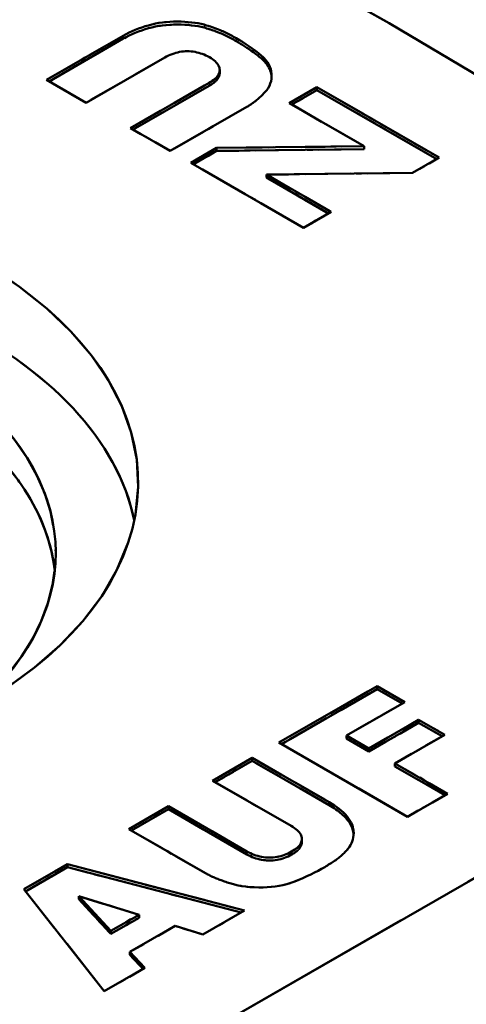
# Model space of a CAD drawing. Header units: millimetres. Extents: x 0 to 420, y 0 to 594.
# Tile 11 of 15: x 325 to 333, y 197 to 215. Entities that reach past the tile are written whole.
import ezdxf

# ---------------------------------------------------------------- set-up
doc = ezdxf.new("R2010")
doc.units = ezdxf.units.MM
doc.header["$LTSCALE"] = 2
doc.linetypes.add('LONG_DASH_DOTTED', pattern=[0.3001, 0.2362, -0.0295, 0.0049, -0.0295])
for name, color, linetype, lineweight in [('Sichtbare Kanten(DIN)', 7, 'Continuous', 50), ('Sichtbare tangentiale Kanten(DIN)', 3, 'Continuous', 25), ('Überlagerung [Formatvorlage Phantomlinien(DIN)]', 179, 'LONG_DASH_DOTTED', 50)]:
    doc.layers.add(name, color=color, linetype=linetype, lineweight=lineweight)

msp = doc.modelspace()

# ---------------------------------------------------------------- linework, layer by layer
at = {"layer": 'Sichtbare Kanten(DIN)'}
for p, q in [((320.283, 220.946), (331.579, 214.665)), ((331.579, 214.665), (344.34, 207.055)), ((325.308, 213.624), (326.712, 214.433)), ((326.712, 214.379), (325.355, 213.597)), ((327.472, 214.035), (326.034, 213.206)), ((328.476, 213.805), (328.476, 213.751)), ((326.034, 213.206), (325.308, 213.624)), ((326.844, 212.74), (328.282, 213.568)), ((328.282, 213.514), (326.891, 212.713)), ((329.75, 213.199), (330.256, 213.49)), ((330.256, 213.435), (329.797, 213.171)), ((330.256, 213.49), (332.495, 212.2)), ((330.256, 213.49), (330.256, 213.435)), ((332.447, 212.173), (330.256, 213.435)), ((331.122, 212.408), (329.75, 213.199)), ((328.974, 213.131), (327.57, 212.322)), ((327.57, 212.322), (326.844, 212.74)), ((327.946, 212.105), (328.418, 212.377)), ((328.418, 212.322), (327.994, 212.078)), ((328.418, 212.377), (331.122, 212.408)), ((328.418, 212.377), (328.418, 212.322)), ((331.122, 212.354), (328.418, 212.322)), ((331.122, 212.408), (331.122, 212.354)), ((332.495, 212.2), (332.007, 211.92)), ((330.011, 210.916), (327.946, 212.105)), ((332.007, 211.92), (329.33, 211.888)), ((329.33, 211.888), (330.514, 211.206)), ((329.33, 211.888), (329.33, 211.834)), ((330.467, 211.179), (329.33, 211.834)), ((330.514, 211.206), (330.011, 210.916)), ((344.316, 205.44), (318.34, 190.482)), ((329.558, 201.483), (331.357, 202.519)), ((331.357, 202.464), (329.606, 201.456)), ((331.357, 202.519), (331.863, 202.227)), ((331.357, 202.519), (331.357, 202.464)), ((331.816, 202.2), (331.357, 202.464)), ((331.863, 202.227), (330.797, 201.613)), ((331.208, 201.377), (332.117, 201.901)), ((332.117, 201.846), (331.208, 201.323)), ((332.117, 201.901), (332.594, 201.627)), ((332.117, 201.901), (332.117, 201.846)), ((332.546, 201.599), (332.117, 201.846)), ((331.915, 200.126), (329.558, 201.483)), ((330.797, 201.613), (331.208, 201.377)), ((330.797, 201.613), (330.797, 201.559)), ((331.208, 201.323), (330.797, 201.559)), ((332.594, 201.627), (331.684, 201.103)), ((331.208, 201.377), (331.208, 201.323)), ((328.347, 200.785), (329.073, 201.203)), ((329.073, 201.149), (328.394, 200.758)), ((329.073, 201.203), (330.477, 200.395)), ((329.073, 201.203), (329.073, 201.149)), ((330.477, 200.34), (329.073, 201.149)), ((331.684, 201.103), (332.648, 200.547)), ((331.684, 201.103), (331.684, 201.048)), ((332.601, 200.52), (331.684, 201.048)), ((329.785, 199.957), (328.347, 200.785)), ((332.648, 200.547), (331.915, 200.126)), ((326.811, 199.901), (327.537, 200.319)), ((327.537, 200.264), (326.859, 199.874)), ((327.537, 200.319), (328.975, 199.491)), ((327.537, 200.319), (327.537, 200.264)), ((328.975, 199.436), (327.537, 200.264)), ((328.215, 199.092), (326.811, 199.901)), ((329.982, 199.721), (329.982, 199.667)), ((324.894, 198.797), (325.691, 199.255)), ((325.691, 199.201), (324.924, 198.759)), ((325.691, 199.255), (328.932, 198.408)), ((325.691, 199.255), (325.691, 199.201)), ((328.867, 198.37), (325.691, 199.201)), ((326.364, 196.929), (324.894, 198.797)), ((325.895, 198.67), (326.482, 198.034)), ((325.895, 198.67), (325.895, 198.616)), ((327, 198.332), (325.895, 198.67)), ((325.895, 198.616), (326.482, 197.98)), ((328.932, 198.408), (328.17, 197.969)), ((326.482, 198.034), (327, 198.332)), ((326.482, 197.98), (327, 198.277)), ((327, 198.332), (327, 198.277)), ((327.662, 198.125), (326.834, 197.649)), ((328.17, 197.969), (327.662, 198.125)), ((326.482, 198.034), (326.482, 197.98)), ((326.834, 197.649), (327.108, 197.357)), ((326.834, 197.649), (326.834, 197.594)), ((327.075, 197.338), (326.834, 197.594)), ((327.108, 197.357), (326.364, 196.929))]:
    msp.add_line(p, q, dxfattribs=at)
at = {"layer": 'Sichtbare Kanten(DIN)', "flags": 128}
for points in [[(326.712, 214.433), (326.765, 214.462), (326.819, 214.49), (326.875, 214.516), (326.931, 214.541), (326.989, 214.564), (327.049, 214.585), (327.11, 214.605), (327.172, 214.623), (327.235, 214.639), (327.299, 214.654), (327.363, 214.666), (327.429, 214.675), (327.496, 214.683), (327.563, 214.688), (327.631, 214.691), (327.7, 214.692), (327.769, 214.691), (327.835, 214.689), (327.899, 214.684), (327.961, 214.678), (328.021, 214.67), (328.079, 214.66), (328.135, 214.649), (328.189, 214.636)], [(328.189, 214.581), (328.135, 214.594), (328.079, 214.606), (328.021, 214.615), (327.961, 214.623), (327.899, 214.63), (327.835, 214.634), (327.769, 214.637), (327.7, 214.638), (327.631, 214.637), (327.563, 214.634), (327.496, 214.628), (327.429, 214.621), (327.363, 214.611), (327.299, 214.599), (327.235, 214.585), (327.172, 214.569), (327.11, 214.55), (327.049, 214.531), (326.989, 214.509), (326.931, 214.486), (326.875, 214.462), (326.819, 214.435), (326.765, 214.408), (326.712, 214.379)], [(328.189, 214.636), (328.213, 214.629), (328.237, 214.622), (328.262, 214.615), (328.286, 214.608), (328.31, 214.6), (328.335, 214.592), (328.359, 214.583), (328.384, 214.574), (328.408, 214.565), (328.433, 214.556), (328.457, 214.546), (328.482, 214.536), (328.506, 214.525), (328.531, 214.514), (328.556, 214.503), (328.58, 214.492), (328.605, 214.48), (328.63, 214.467), (328.654, 214.455), (328.679, 214.442), (328.704, 214.429), (328.729, 214.415), (328.754, 214.402), (328.779, 214.387)], [(328.779, 214.333), (328.754, 214.347), (328.729, 214.361), (328.704, 214.374), (328.679, 214.388), (328.654, 214.4), (328.63, 214.413), (328.605, 214.425), (328.58, 214.437), (328.556, 214.449), (328.531, 214.46), (328.506, 214.471), (328.482, 214.481), (328.457, 214.491), (328.433, 214.501), (328.408, 214.511), (328.384, 214.52), (328.359, 214.529), (328.335, 214.537), (328.31, 214.545), (328.286, 214.553), (328.262, 214.561), (328.237, 214.568), (328.213, 214.575), (328.189, 214.581)], [(328.779, 214.387), (328.836, 214.353), (328.895, 214.318), (328.953, 214.28), (329.012, 214.241), (329.071, 214.2), (329.13, 214.157), (329.187, 214.114), (329.237, 214.071), (329.281, 214.029), (329.319, 213.988), (329.35, 213.947), (329.375, 213.907), (329.395, 213.866), (329.41, 213.824), (329.42, 213.781), (329.426, 213.737), (329.427, 213.692), (329.423, 213.645), (329.415, 213.599), (329.402, 213.555), (329.385, 213.513), (329.363, 213.473), (329.336, 213.436), (329.305, 213.4)], [(329.426, 213.678), (329.423, 213.708), (329.418, 213.737), (329.411, 213.766), (329.402, 213.794), (329.391, 213.822), (329.377, 213.849), (329.361, 213.876), (329.343, 213.903), (329.321, 213.931), (329.297, 213.958), (329.27, 213.986), (329.24, 214.015), (329.207, 214.043), (329.171, 214.072), (329.133, 214.101), (329.093, 214.13), (329.053, 214.158), (329.013, 214.185), (328.974, 214.212), (328.934, 214.238), (328.895, 214.263), (328.856, 214.287), (328.817, 214.31), (328.779, 214.333)], [(328.287, 214.039), (328.255, 214.056), (328.223, 214.072), (328.191, 214.086), (328.158, 214.099), (328.125, 214.11), (328.092, 214.12), (328.058, 214.128), (328.024, 214.135), (327.989, 214.141), (327.955, 214.144), (327.919, 214.147), (327.884, 214.148), (327.848, 214.147), (327.813, 214.145), (327.778, 214.141), (327.743, 214.135), (327.708, 214.128), (327.674, 214.12), (327.64, 214.109), (327.606, 214.098), (327.572, 214.084), (327.538, 214.069), (327.505, 214.053), (327.472, 214.035)], [(328.282, 213.568), (328.313, 213.587), (328.341, 213.606), (328.366, 213.625), (328.389, 213.644), (328.409, 213.663), (328.427, 213.683), (328.442, 213.702), (328.454, 213.722), (328.463, 213.743), (328.47, 213.763), (328.474, 213.783), (328.476, 213.804), (328.475, 213.825), (328.471, 213.845), (328.465, 213.865), (328.455, 213.886), (328.444, 213.905), (328.429, 213.925), (328.412, 213.944), (328.392, 213.964), (328.37, 213.983), (328.345, 214.002), (328.317, 214.02), (328.287, 214.039)], [(328.476, 213.751), (328.476, 213.741), (328.475, 213.73), (328.473, 213.72), (328.471, 213.71), (328.468, 213.699), (328.464, 213.689), (328.459, 213.679), (328.454, 213.669), (328.449, 213.659), (328.442, 213.649), (328.435, 213.639), (328.428, 213.629), (328.419, 213.619), (328.41, 213.609), (328.4, 213.599), (328.39, 213.59), (328.379, 213.58), (328.367, 213.57), (328.354, 213.561), (328.341, 213.551), (328.327, 213.542), (328.313, 213.532), (328.298, 213.523), (328.282, 213.514)], [(329.305, 213.4), (329.292, 213.386), (329.279, 213.372), (329.266, 213.359), (329.252, 213.345), (329.239, 213.332), (329.226, 213.32), (329.212, 213.307), (329.199, 213.295), (329.185, 213.283), (329.172, 213.271), (329.158, 213.259), (329.144, 213.248), (329.13, 213.237), (329.116, 213.226), (329.102, 213.216), (329.088, 213.205), (329.074, 213.195), (329.06, 213.185), (329.046, 213.175), (329.032, 213.166), (329.017, 213.157), (329.003, 213.148), (328.988, 213.139), (328.974, 213.131)], [(330.477, 200.395), (330.528, 200.364), (330.576, 200.333), (330.621, 200.301), (330.664, 200.268), (330.704, 200.235), (330.741, 200.201), (330.776, 200.166), (330.807, 200.13), (330.836, 200.094), (330.86, 200.057), (330.881, 200.02), (330.898, 199.982), (330.911, 199.944), (330.92, 199.905), (330.926, 199.865), (330.928, 199.826), (330.926, 199.786), (330.921, 199.748), (330.913, 199.711), (330.902, 199.675), (330.888, 199.641), (330.872, 199.607), (330.852, 199.575), (330.829, 199.544)], [(330.927, 199.8), (330.924, 199.825), (330.92, 199.85), (330.915, 199.875), (330.908, 199.9), (330.899, 199.924), (330.889, 199.948), (330.878, 199.972), (330.864, 199.996), (330.85, 200.019), (330.833, 200.043), (330.815, 200.066), (330.796, 200.089), (330.776, 200.111), (330.754, 200.134), (330.731, 200.156), (330.707, 200.177), (330.683, 200.199), (330.657, 200.22), (330.629, 200.241), (330.601, 200.261), (330.572, 200.281), (330.541, 200.301), (330.51, 200.321), (330.477, 200.34)], [(329.792, 199.488), (329.822, 199.506), (329.85, 199.525), (329.875, 199.543), (329.897, 199.562), (329.917, 199.581), (329.934, 199.6), (329.948, 199.62), (329.96, 199.639), (329.969, 199.659), (329.976, 199.679), (329.98, 199.699), (329.982, 199.72), (329.98, 199.74), (329.976, 199.761), (329.97, 199.781), (329.96, 199.801), (329.948, 199.821), (329.933, 199.841), (329.915, 199.861), (329.895, 199.88), (329.872, 199.9), (329.846, 199.919), (329.817, 199.938), (329.785, 199.957)], [(329.982, 199.667), (329.981, 199.656), (329.98, 199.646), (329.979, 199.636), (329.976, 199.626), (329.973, 199.616), (329.97, 199.606), (329.965, 199.596), (329.96, 199.586), (329.955, 199.576), (329.949, 199.566), (329.942, 199.556), (329.934, 199.546), (329.926, 199.537), (329.917, 199.527), (329.908, 199.517), (329.897, 199.508), (329.886, 199.498), (329.875, 199.489), (329.863, 199.48), (329.85, 199.47), (329.836, 199.461), (329.822, 199.452), (329.808, 199.443), (329.792, 199.434)], [(328.975, 199.491), (329.008, 199.473), (329.04, 199.457), (329.073, 199.442), (329.107, 199.429), (329.14, 199.417), (329.174, 199.407), (329.209, 199.399), (329.243, 199.392), (329.278, 199.386), (329.313, 199.382), (329.349, 199.38), (329.385, 199.379), (329.421, 199.38), (329.456, 199.382), (329.492, 199.386), (329.526, 199.391), (329.561, 199.398), (329.595, 199.406), (329.629, 199.416), (329.662, 199.427), (329.695, 199.44), (329.728, 199.455), (329.76, 199.47), (329.792, 199.488)], [(330.829, 199.544), (330.818, 199.53), (330.806, 199.516), (330.793, 199.502), (330.78, 199.488), (330.767, 199.474), (330.753, 199.46), (330.738, 199.446), (330.722, 199.432), (330.707, 199.418), (330.69, 199.404), (330.673, 199.39), (330.655, 199.376), (330.637, 199.362), (330.618, 199.347), (330.599, 199.333), (330.579, 199.319), (330.558, 199.305), (330.537, 199.29), (330.515, 199.276), (330.493, 199.262), (330.47, 199.248), (330.447, 199.233), (330.422, 199.219), (330.398, 199.205)], [(329.792, 199.434), (329.76, 199.416), (329.728, 199.4), (329.695, 199.386), (329.662, 199.373), (329.629, 199.361), (329.595, 199.351), (329.561, 199.343), (329.526, 199.336), (329.492, 199.331), (329.456, 199.327), (329.421, 199.325), (329.385, 199.324), (329.349, 199.325), (329.313, 199.328), (329.278, 199.332), (329.243, 199.337), (329.209, 199.344), (329.174, 199.353), (329.14, 199.363), (329.107, 199.374), (329.073, 199.388), (329.04, 199.402), (329.008, 199.418), (328.975, 199.436)], [(330.398, 199.205), (330.339, 199.171), (330.277, 199.138), (330.212, 199.104), (330.144, 199.07), (330.073, 199.036), (329.999, 199.002), (329.923, 198.969), (329.849, 198.94), (329.776, 198.915), (329.704, 198.893), (329.633, 198.875), (329.563, 198.861), (329.492, 198.85), (329.42, 198.841), (329.345, 198.835), (329.269, 198.832), (329.19, 198.831), (329.109, 198.834), (329.029, 198.838), (328.953, 198.846), (328.88, 198.856), (328.811, 198.868), (328.745, 198.884), (328.683, 198.901)], [(328.683, 198.901), (328.659, 198.909), (328.635, 198.917), (328.611, 198.924), (328.589, 198.932), (328.566, 198.939), (328.544, 198.947), (328.522, 198.955), (328.501, 198.963), (328.48, 198.971), (328.459, 198.978), (328.439, 198.986), (328.42, 198.994), (328.4, 199.002), (328.382, 199.01), (328.363, 199.018), (328.345, 199.026), (328.327, 199.034), (328.31, 199.043), (328.293, 199.051), (328.277, 199.059), (328.261, 199.067), (328.245, 199.075), (328.23, 199.084), (328.215, 199.092)]]:
    msp.add_lwpolyline(points, dxfattribs=at)
at = {"layer": 'Sichtbare Kanten(DIN)'}
for centre, major_axis, start_param, end_param in [((316.95, 206.241), (10.033, 0), 1.950586, 7.474192), ((316.95, 204.878), (10.033, 0), 0.11819, 0.866414), ((316.509, 204.959), (8.967, 0), 5.706695, 6.938799), ((316.509, 204.305), (8.967, 0), 0.063374, 0.655614)]:
    msp.add_ellipse(centre, major_axis=major_axis, ratio=0.575862, start_param=start_param, end_param=end_param, dxfattribs=at)
at = {"layer": 'Sichtbare tangentiale Kanten(DIN)'}
for p, q in [((328.189, 214.636), (328.189, 214.581)), ((326.712, 214.433), (326.712, 214.379)), ((328.779, 214.387), (328.779, 214.333)), ((328.282, 213.568), (328.282, 213.514)), ((330.477, 200.395), (330.477, 200.34)), ((328.975, 199.491), (328.975, 199.436)), ((329.792, 199.488), (329.792, 199.434))]:
    msp.add_line(p, q, dxfattribs=at)
at = {"layer": 'Sichtbare tangentiale Kanten(DIN)', "ltscale": 0.039257}
for p, q in [((328.189, 214.633), (328.189, 214.584)), ((326.712, 214.43), (326.712, 214.381)), ((328.779, 214.385), (328.779, 214.336)), ((328.282, 213.565), (328.282, 213.516)), ((330.477, 200.392), (330.477, 200.343)), ((328.975, 199.488), (328.975, 199.439)), ((329.792, 199.485), (329.792, 199.436))]:
    msp.add_line(p, q, dxfattribs=at)
at = {"layer": 'Überlagerung [Formatvorlage Phantomlinien(DIN)]', "ltscale": 10.299978}
msp.add_line((320.283, 220.946), (331.579, 214.665), dxfattribs=at)
at = {"layer": 'Überlagerung [Formatvorlage Phantomlinien(DIN)]', "ltscale": 12.050369}
msp.add_line((331.579, 214.665), (344.34, 207.055), dxfattribs=at)
at = {"layer": 'Überlagerung [Formatvorlage Phantomlinien(DIN)]', "ltscale": 1.302539}
for p, q in [((325.308, 213.624), (326.712, 214.433)), ((328.974, 213.131), (327.57, 212.322)), ((329.073, 201.203), (330.477, 200.395)), ((330.477, 200.34), (329.073, 201.149)), ((328.215, 199.092), (326.811, 199.901))]:
    msp.add_line(p, q, dxfattribs=at)
at = {"layer": 'Überlagerung [Formatvorlage Phantomlinien(DIN)]', "ltscale": 1.25864}
msp.add_line((326.712, 214.379), (325.355, 213.597), dxfattribs=at)
at = {"layer": 'Überlagerung [Formatvorlage Phantomlinien(DIN)]', "ltscale": 1.334106}
for p, q in [((327.472, 214.035), (326.034, 213.206)), ((326.844, 212.74), (328.282, 213.568)), ((329.785, 199.957), (328.347, 200.785)), ((327.537, 200.319), (328.975, 199.491)), ((328.975, 199.436), (327.537, 200.264))]:
    msp.add_line(p, q, dxfattribs=at)
at = {"layer": 'Überlagerung [Formatvorlage Phantomlinien(DIN)]', "ltscale": 0.04363}
for p, q in [((328.476, 213.805), (328.476, 213.751)), ((330.256, 213.49), (330.256, 213.435)), ((328.418, 212.377), (328.418, 212.322)), ((331.122, 212.408), (331.122, 212.354)), ((329.33, 211.888), (329.33, 211.834)), ((331.357, 202.519), (331.357, 202.464)), ((332.117, 201.901), (332.117, 201.846)), ((330.797, 201.613), (330.797, 201.559)), ((331.208, 201.377), (331.208, 201.323)), ((329.073, 201.203), (329.073, 201.149)), ((331.684, 201.103), (331.684, 201.048)), ((327.537, 200.319), (327.537, 200.264)), ((329.982, 199.721), (329.982, 199.667)), ((325.691, 199.255), (325.691, 199.201)), ((325.895, 198.67), (325.895, 198.616)), ((327, 198.332), (327, 198.277)), ((326.482, 198.034), (326.482, 197.98)), ((326.834, 197.649), (326.834, 197.594))]:
    msp.add_line(p, q, dxfattribs=at)
at = {"layer": 'Überlagerung [Formatvorlage Phantomlinien(DIN)]', "ltscale": 0.673316}
for p, q in [((326.034, 213.206), (325.308, 213.624)), ((327.57, 212.322), (326.844, 212.74)), ((328.347, 200.785), (329.073, 201.203)), ((326.811, 199.901), (327.537, 200.319))]:
    msp.add_line(p, q, dxfattribs=at)
at = {"layer": 'Überlagerung [Formatvorlage Phantomlinien(DIN)]', "ltscale": 1.290206}
msp.add_line((328.282, 213.514), (326.891, 212.713), dxfattribs=at)
at = {"layer": 'Überlagerung [Formatvorlage Phantomlinien(DIN)]', "ltscale": 0.469187}
for p, q in [((329.75, 213.199), (330.256, 213.49)), ((331.357, 202.519), (331.863, 202.227))]:
    msp.add_line(p, q, dxfattribs=at)
at = {"layer": 'Überlagerung [Formatvorlage Phantomlinien(DIN)]', "ltscale": 0.425287}
for p, q in [((330.256, 213.435), (329.797, 213.171)), ((331.816, 202.2), (331.357, 202.464))]:
    msp.add_line(p, q, dxfattribs=at)
at = {"layer": 'Überlagerung [Formatvorlage Phantomlinien(DIN)]', "ltscale": 2.076968}
msp.add_line((330.256, 213.49), (332.495, 212.2), dxfattribs=at)
at = {"layer": 'Überlagerung [Formatvorlage Phantomlinien(DIN)]', "ltscale": 2.033068}
msp.add_line((332.447, 212.173), (330.256, 213.435), dxfattribs=at)
at = {"layer": 'Überlagerung [Formatvorlage Phantomlinien(DIN)]', "ltscale": 1.273077}
msp.add_line((331.122, 212.408), (329.75, 213.199), dxfattribs=at)
at = {"layer": 'Überlagerung [Formatvorlage Phantomlinien(DIN)]', "ltscale": 0.43762}
msp.add_line((327.946, 212.105), (328.418, 212.377), dxfattribs=at)
at = {"layer": 'Überlagerung [Formatvorlage Phantomlinien(DIN)]', "ltscale": 0.393721}
msp.add_line((328.418, 212.322), (327.994, 212.078), dxfattribs=at)
at = {"layer": 'Überlagerung [Formatvorlage Phantomlinien(DIN)]', "ltscale": 1.774019}
for p, q in [((328.418, 212.377), (331.122, 212.408)), ((331.122, 212.354), (328.418, 212.322))]:
    msp.add_line(p, q, dxfattribs=at)
at = {"layer": 'Überlagerung [Formatvorlage Phantomlinien(DIN)]', "ltscale": 0.452351}
msp.add_line((332.495, 212.2), (332.007, 211.92), dxfattribs=at)
at = {"layer": 'Überlagerung [Formatvorlage Phantomlinien(DIN)]', "ltscale": 1.914927}
msp.add_line((330.011, 210.916), (327.946, 212.105), dxfattribs=at)
at = {"layer": 'Überlagerung [Formatvorlage Phantomlinien(DIN)]', "ltscale": 1.756166}
msp.add_line((332.007, 211.92), (329.33, 211.888), dxfattribs=at)
at = {"layer": 'Überlagerung [Formatvorlage Phantomlinien(DIN)]', "ltscale": 1.09841}
msp.add_line((329.33, 211.888), (330.514, 211.206), dxfattribs=at)
at = {"layer": 'Überlagerung [Formatvorlage Phantomlinien(DIN)]', "ltscale": 1.054511}
msp.add_line((330.467, 211.179), (329.33, 211.834), dxfattribs=at)
at = {"layer": 'Überlagerung [Formatvorlage Phantomlinien(DIN)]', "ltscale": 0.467082}
msp.add_line((330.514, 211.206), (330.011, 210.916), dxfattribs=at)
at = {"layer": 'Überlagerung [Formatvorlage Phantomlinien(DIN)]', "ltscale": 24.096775}
msp.add_line((344.316, 205.44), (318.34, 190.482), dxfattribs=at)
at = {"layer": 'Überlagerung [Formatvorlage Phantomlinien(DIN)]', "ltscale": 1.668709}
msp.add_line((329.558, 201.483), (331.357, 202.519), dxfattribs=at)
at = {"layer": 'Überlagerung [Formatvorlage Phantomlinien(DIN)]', "ltscale": 1.62481}
msp.add_line((331.357, 202.464), (329.606, 201.456), dxfattribs=at)
at = {"layer": 'Überlagerung [Formatvorlage Phantomlinien(DIN)]', "ltscale": 0.98898}
msp.add_line((331.863, 202.227), (330.797, 201.613), dxfattribs=at)
at = {"layer": 'Überlagerung [Formatvorlage Phantomlinien(DIN)]', "ltscale": 0.843774}
for p, q in [((331.208, 201.377), (332.117, 201.901)), ((332.117, 201.846), (331.208, 201.323)), ((332.594, 201.627), (331.684, 201.103))]:
    msp.add_line(p, q, dxfattribs=at)
at = {"layer": 'Überlagerung [Formatvorlage Phantomlinien(DIN)]', "ltscale": 0.441829}
msp.add_line((332.117, 201.901), (332.594, 201.627), dxfattribs=at)
at = {"layer": 'Überlagerung [Formatvorlage Phantomlinien(DIN)]', "ltscale": 0.39793}
msp.add_line((332.546, 201.599), (332.117, 201.846), dxfattribs=at)
at = {"layer": 'Überlagerung [Formatvorlage Phantomlinien(DIN)]', "ltscale": 2.186398}
msp.add_line((331.915, 200.126), (329.558, 201.483), dxfattribs=at)
at = {"layer": 'Überlagerung [Formatvorlage Phantomlinien(DIN)]', "ltscale": 0.380801}
for p, q in [((330.797, 201.613), (331.208, 201.377)), ((331.208, 201.323), (330.797, 201.559))]:
    msp.add_line(p, q, dxfattribs=at)
at = {"layer": 'Überlagerung [Formatvorlage Phantomlinien(DIN)]', "ltscale": 0.629417}
for p, q in [((329.073, 201.149), (328.394, 200.758)), ((327.537, 200.264), (326.859, 199.874))]:
    msp.add_line(p, q, dxfattribs=at)
at = {"layer": 'Überlagerung [Formatvorlage Phantomlinien(DIN)]', "ltscale": 0.894281}
msp.add_line((331.684, 201.103), (332.648, 200.547), dxfattribs=at)
at = {"layer": 'Überlagerung [Formatvorlage Phantomlinien(DIN)]', "ltscale": 0.850381}
msp.add_line((332.601, 200.52), (331.684, 201.048), dxfattribs=at)
at = {"layer": 'Überlagerung [Formatvorlage Phantomlinien(DIN)]', "ltscale": 0.679629}
msp.add_line((332.648, 200.547), (331.915, 200.126), dxfattribs=at)
at = {"layer": 'Überlagerung [Formatvorlage Phantomlinien(DIN)]', "ltscale": 0.738553}
msp.add_line((324.894, 198.797), (325.691, 199.255), dxfattribs=at)
at = {"layer": 'Überlagerung [Formatvorlage Phantomlinien(DIN)]', "ltscale": 0.711174}
msp.add_line((325.691, 199.201), (324.924, 198.759), dxfattribs=at)
at = {"layer": 'Überlagerung [Formatvorlage Phantomlinien(DIN)]', "ltscale": 2.335358}
msp.add_line((325.691, 199.255), (328.932, 198.408), dxfattribs=at)
at = {"layer": 'Überlagerung [Formatvorlage Phantomlinien(DIN)]', "ltscale": 2.288468}
msp.add_line((328.867, 198.37), (325.691, 199.201), dxfattribs=at)
at = {"layer": 'Überlagerung [Formatvorlage Phantomlinien(DIN)]', "ltscale": 2.336098}
msp.add_line((326.364, 196.929), (324.894, 198.797), dxfattribs=at)
at = {"layer": 'Überlagerung [Formatvorlage Phantomlinien(DIN)]', "ltscale": 0.820693}
for p, q in [((325.895, 198.67), (326.482, 198.034)), ((327, 198.332), (325.895, 198.67)), ((325.895, 198.616), (326.482, 197.98))]:
    msp.add_line(p, q, dxfattribs=at)
at = {"layer": 'Überlagerung [Formatvorlage Phantomlinien(DIN)]', "ltscale": 0.706987}
msp.add_line((328.932, 198.408), (328.17, 197.969), dxfattribs=at)
at = {"layer": 'Überlagerung [Formatvorlage Phantomlinien(DIN)]', "ltscale": 0.479709}
for p, q in [((326.482, 198.034), (327, 198.332)), ((326.482, 197.98), (327, 198.277))]:
    msp.add_line(p, q, dxfattribs=at)
at = {"layer": 'Überlagerung [Formatvorlage Phantomlinien(DIN)]', "ltscale": 0.768015}
msp.add_line((327.662, 198.125), (326.834, 197.649), dxfattribs=at)
at = {"layer": 'Überlagerung [Formatvorlage Phantomlinien(DIN)]', "ltscale": 0.378041}
msp.add_line((328.17, 197.969), (327.662, 198.125), dxfattribs=at)
at = {"layer": 'Überlagerung [Formatvorlage Phantomlinien(DIN)]', "ltscale": 0.377438}
msp.add_line((326.834, 197.649), (327.108, 197.357), dxfattribs=at)
at = {"layer": 'Überlagerung [Formatvorlage Phantomlinien(DIN)]', "ltscale": 0.331649}
msp.add_line((327.075, 197.338), (326.834, 197.594), dxfattribs=at)
at = {"layer": 'Überlagerung [Formatvorlage Phantomlinien(DIN)]', "ltscale": 0.690151}
msp.add_line((327.108, 197.357), (326.364, 196.929), dxfattribs=at)
at = {"layer": 'Überlagerung [Formatvorlage Phantomlinien(DIN)]', "ltscale": 1.060994, "flags": 128}
for points in [[(326.712, 214.433), (326.765, 214.462), (326.819, 214.49), (326.875, 214.516), (326.931, 214.541), (326.989, 214.564), (327.049, 214.585), (327.11, 214.605), (327.172, 214.623), (327.235, 214.639), (327.299, 214.654), (327.363, 214.666), (327.429, 214.675), (327.496, 214.683), (327.563, 214.688), (327.631, 214.691), (327.7, 214.692), (327.769, 214.691), (327.835, 214.689), (327.899, 214.684), (327.961, 214.678), (328.021, 214.67), (328.079, 214.66), (328.135, 214.649), (328.189, 214.636)], [(328.189, 214.581), (328.135, 214.594), (328.079, 214.606), (328.021, 214.615), (327.961, 214.623), (327.899, 214.63), (327.835, 214.634), (327.769, 214.637), (327.7, 214.638), (327.631, 214.637), (327.563, 214.634), (327.496, 214.628), (327.429, 214.621), (327.363, 214.611), (327.299, 214.599), (327.235, 214.585), (327.172, 214.569), (327.11, 214.55), (327.049, 214.531), (326.989, 214.509), (326.931, 214.486), (326.875, 214.462), (326.819, 214.435), (326.765, 214.408), (326.712, 214.379)]]:
    msp.add_lwpolyline(points, dxfattribs=at)
at = {"layer": 'Überlagerung [Formatvorlage Phantomlinien(DIN)]', "ltscale": 0.481642, "flags": 128}
for points in [[(328.189, 214.636), (328.213, 214.629), (328.237, 214.622), (328.262, 214.615), (328.286, 214.608), (328.31, 214.6), (328.335, 214.592), (328.359, 214.583), (328.384, 214.574), (328.408, 214.565), (328.433, 214.556), (328.457, 214.546), (328.482, 214.536), (328.506, 214.525), (328.531, 214.514), (328.556, 214.503), (328.58, 214.492), (328.605, 214.48), (328.63, 214.467), (328.654, 214.455), (328.679, 214.442), (328.704, 214.429), (328.729, 214.415), (328.754, 214.402), (328.779, 214.387)], [(328.779, 214.333), (328.754, 214.347), (328.729, 214.361), (328.704, 214.374), (328.679, 214.388), (328.654, 214.4), (328.63, 214.413), (328.605, 214.425), (328.58, 214.437), (328.556, 214.449), (328.531, 214.46), (328.506, 214.471), (328.482, 214.481), (328.457, 214.491), (328.433, 214.501), (328.408, 214.511), (328.384, 214.52), (328.359, 214.529), (328.335, 214.537), (328.31, 214.545), (328.286, 214.553), (328.262, 214.561), (328.237, 214.568), (328.213, 214.575), (328.189, 214.581)], [(330.829, 199.544), (330.818, 199.53), (330.806, 199.516), (330.793, 199.502), (330.78, 199.488), (330.767, 199.474), (330.753, 199.46), (330.738, 199.446), (330.722, 199.432), (330.707, 199.418), (330.69, 199.404), (330.673, 199.39), (330.655, 199.376), (330.637, 199.362), (330.618, 199.347), (330.599, 199.333), (330.579, 199.319), (330.558, 199.305), (330.537, 199.29), (330.515, 199.276), (330.493, 199.262), (330.47, 199.248), (330.447, 199.233), (330.422, 199.219), (330.398, 199.205)]]:
    msp.add_lwpolyline(points, dxfattribs=at)
at = {"layer": 'Überlagerung [Formatvorlage Phantomlinien(DIN)]', "ltscale": 1.272077, "flags": 128}
for points in [[(328.779, 214.387), (328.836, 214.353), (328.895, 214.318), (328.953, 214.28), (329.012, 214.241), (329.071, 214.2), (329.13, 214.157), (329.187, 214.114), (329.237, 214.071), (329.281, 214.029), (329.319, 213.988), (329.35, 213.947), (329.375, 213.907), (329.395, 213.866), (329.41, 213.824), (329.42, 213.781), (329.426, 213.737), (329.427, 213.692), (329.423, 213.645), (329.415, 213.599), (329.402, 213.555), (329.385, 213.513), (329.363, 213.473), (329.336, 213.436), (329.305, 213.4)], [(330.398, 199.205), (330.339, 199.171), (330.277, 199.138), (330.212, 199.104), (330.144, 199.07), (330.073, 199.036), (329.999, 199.002), (329.923, 198.969), (329.849, 198.94), (329.776, 198.915), (329.704, 198.893), (329.633, 198.875), (329.563, 198.861), (329.492, 198.85), (329.42, 198.841), (329.345, 198.835), (329.269, 198.832), (329.19, 198.831), (329.109, 198.834), (329.029, 198.838), (328.953, 198.846), (328.88, 198.856), (328.811, 198.868), (328.745, 198.884), (328.683, 198.901)]]:
    msp.add_lwpolyline(points, dxfattribs=at)
at = {"layer": 'Überlagerung [Formatvorlage Phantomlinien(DIN)]', "ltscale": 0.880433, "flags": 128}
msp.add_lwpolyline([(329.426, 213.678), (329.423, 213.708), (329.418, 213.737), (329.411, 213.766), (329.402, 213.794), (329.391, 213.822), (329.377, 213.849), (329.361, 213.876), (329.343, 213.903), (329.321, 213.931), (329.297, 213.958), (329.27, 213.986), (329.24, 214.015), (329.207, 214.043), (329.171, 214.072), (329.133, 214.101), (329.093, 214.13), (329.053, 214.158), (329.013, 214.185), (328.974, 214.212), (328.934, 214.238), (328.895, 214.263), (328.856, 214.287), (328.817, 214.31), (328.779, 214.333)], dxfattribs=at)
at = {"layer": 'Überlagerung [Formatvorlage Phantomlinien(DIN)]', "ltscale": 0.606993, "flags": 128}
for points in [[(328.287, 214.039), (328.255, 214.056), (328.223, 214.072), (328.191, 214.086), (328.158, 214.099), (328.125, 214.11), (328.092, 214.12), (328.058, 214.128), (328.024, 214.135), (327.989, 214.141), (327.955, 214.144), (327.919, 214.147), (327.884, 214.148), (327.848, 214.147), (327.813, 214.145), (327.778, 214.141), (327.743, 214.135), (327.708, 214.128), (327.674, 214.12), (327.64, 214.109), (327.606, 214.098), (327.572, 214.084), (327.538, 214.069), (327.505, 214.053), (327.472, 214.035)], [(329.792, 199.488), (329.822, 199.506), (329.85, 199.525), (329.875, 199.543), (329.897, 199.562), (329.917, 199.581), (329.934, 199.6), (329.948, 199.62), (329.96, 199.639), (329.969, 199.659), (329.976, 199.679), (329.98, 199.699), (329.982, 199.72), (329.98, 199.74), (329.976, 199.761), (329.97, 199.781), (329.96, 199.801), (329.948, 199.821), (329.933, 199.841), (329.915, 199.861), (329.895, 199.88), (329.872, 199.9), (329.846, 199.919), (329.817, 199.938), (329.785, 199.957)]]:
    msp.add_lwpolyline(points, dxfattribs=at)
at = {"layer": 'Überlagerung [Formatvorlage Phantomlinien(DIN)]', "ltscale": 0.607775, "flags": 128}
for points in [[(328.282, 213.568), (328.313, 213.587), (328.341, 213.606), (328.366, 213.625), (328.389, 213.644), (328.409, 213.663), (328.427, 213.683), (328.442, 213.702), (328.454, 213.722), (328.463, 213.743), (328.47, 213.763), (328.474, 213.783), (328.476, 213.804), (328.475, 213.825), (328.471, 213.845), (328.465, 213.865), (328.455, 213.886), (328.444, 213.905), (328.429, 213.925), (328.412, 213.944), (328.392, 213.964), (328.37, 213.983), (328.345, 214.002), (328.317, 214.02), (328.287, 214.039)], [(328.975, 199.491), (329.008, 199.473), (329.04, 199.457), (329.073, 199.442), (329.107, 199.429), (329.14, 199.417), (329.174, 199.407), (329.209, 199.399), (329.243, 199.392), (329.278, 199.386), (329.313, 199.382), (329.349, 199.38), (329.385, 199.379), (329.421, 199.38), (329.456, 199.382), (329.492, 199.386), (329.526, 199.391), (329.561, 199.398), (329.595, 199.406), (329.629, 199.416), (329.662, 199.427), (329.695, 199.44), (329.728, 199.455), (329.76, 199.47), (329.792, 199.488)], [(329.792, 199.434), (329.76, 199.416), (329.728, 199.4), (329.695, 199.386), (329.662, 199.373), (329.629, 199.361), (329.595, 199.351), (329.561, 199.343), (329.526, 199.336), (329.492, 199.331), (329.456, 199.327), (329.421, 199.325), (329.385, 199.324), (329.349, 199.325), (329.313, 199.328), (329.278, 199.332), (329.243, 199.337), (329.209, 199.344), (329.174, 199.353), (329.14, 199.363), (329.107, 199.374), (329.073, 199.388), (329.04, 199.402), (329.008, 199.418), (328.975, 199.436)]]:
    msp.add_lwpolyline(points, dxfattribs=at)
at = {"layer": 'Überlagerung [Formatvorlage Phantomlinien(DIN)]', "ltscale": 0.306776, "flags": 128}
msp.add_lwpolyline([(328.476, 213.751), (328.476, 213.741), (328.475, 213.73), (328.473, 213.72), (328.471, 213.71), (328.468, 213.699), (328.464, 213.689), (328.459, 213.679), (328.454, 213.669), (328.449, 213.659), (328.442, 213.649), (328.435, 213.639), (328.428, 213.629), (328.419, 213.619), (328.41, 213.609), (328.4, 213.599), (328.39, 213.59), (328.379, 213.58), (328.367, 213.57), (328.354, 213.561), (328.341, 213.551), (328.327, 213.542), (328.313, 213.532), (328.298, 213.523), (328.282, 213.514)], dxfattribs=at)
at = {"layer": 'Überlagerung [Formatvorlage Phantomlinien(DIN)]', "ltscale": 0.376947, "flags": 128}
for points in [[(329.305, 213.4), (329.292, 213.386), (329.279, 213.372), (329.266, 213.359), (329.252, 213.345), (329.239, 213.332), (329.226, 213.32), (329.212, 213.307), (329.199, 213.295), (329.185, 213.283), (329.172, 213.271), (329.158, 213.259), (329.144, 213.248), (329.13, 213.237), (329.116, 213.226), (329.102, 213.216), (329.088, 213.205), (329.074, 213.195), (329.06, 213.185), (329.046, 213.175), (329.032, 213.166), (329.017, 213.157), (329.003, 213.148), (328.988, 213.139), (328.974, 213.131)], [(328.683, 198.901), (328.659, 198.909), (328.635, 198.917), (328.611, 198.924), (328.589, 198.932), (328.566, 198.939), (328.544, 198.947), (328.522, 198.955), (328.501, 198.963), (328.48, 198.971), (328.459, 198.978), (328.439, 198.986), (328.42, 198.994), (328.4, 199.002), (328.382, 199.01), (328.363, 199.018), (328.345, 199.026), (328.327, 199.034), (328.31, 199.043), (328.293, 199.051), (328.277, 199.059), (328.261, 199.067), (328.245, 199.075), (328.23, 199.084), (328.215, 199.092)]]:
    msp.add_lwpolyline(points, dxfattribs=at)
at = {"layer": 'Überlagerung [Formatvorlage Phantomlinien(DIN)]', "ltscale": 1.060995, "flags": 128}
msp.add_lwpolyline([(330.477, 200.395), (330.528, 200.364), (330.576, 200.333), (330.621, 200.301), (330.664, 200.268), (330.704, 200.235), (330.741, 200.201), (330.776, 200.166), (330.807, 200.13), (330.836, 200.094), (330.86, 200.057), (330.881, 200.02), (330.898, 199.982), (330.911, 199.944), (330.92, 199.905), (330.926, 199.865), (330.928, 199.826), (330.926, 199.786), (330.921, 199.748), (330.913, 199.711), (330.902, 199.675), (330.888, 199.641), (330.872, 199.607), (330.852, 199.575), (330.829, 199.544)], dxfattribs=at)
at = {"layer": 'Überlagerung [Formatvorlage Phantomlinien(DIN)]', "ltscale": 0.698372, "flags": 128}
msp.add_lwpolyline([(330.927, 199.8), (330.924, 199.825), (330.92, 199.85), (330.915, 199.875), (330.908, 199.9), (330.899, 199.924), (330.889, 199.948), (330.878, 199.972), (330.864, 199.996), (330.85, 200.019), (330.833, 200.043), (330.815, 200.066), (330.796, 200.089), (330.776, 200.111), (330.754, 200.134), (330.731, 200.156), (330.707, 200.177), (330.683, 200.199), (330.657, 200.22), (330.629, 200.241), (330.601, 200.261), (330.572, 200.281), (330.541, 200.301), (330.51, 200.321), (330.477, 200.34)], dxfattribs=at)
at = {"layer": 'Überlagerung [Formatvorlage Phantomlinien(DIN)]', "ltscale": 0.301268, "flags": 128}
msp.add_lwpolyline([(329.982, 199.667), (329.981, 199.656), (329.98, 199.646), (329.979, 199.636), (329.976, 199.626), (329.973, 199.616), (329.97, 199.606), (329.965, 199.596), (329.96, 199.586), (329.955, 199.576), (329.949, 199.566), (329.942, 199.556), (329.934, 199.546), (329.926, 199.537), (329.917, 199.527), (329.908, 199.517), (329.897, 199.508), (329.886, 199.498), (329.875, 199.489), (329.863, 199.48), (329.85, 199.47), (329.836, 199.461), (329.822, 199.452), (329.808, 199.443), (329.792, 199.434)], dxfattribs=at)
at = {"layer": 'Überlagerung [Formatvorlage Phantomlinien(DIN)]', "ltscale": 46.168087}
msp.add_ellipse((316.95, 206.241), major_axis=(10.033, 0), ratio=0.575862, start_param=1.950586, end_param=7.474192, dxfattribs=at)
at = {"layer": 'Überlagerung [Formatvorlage Phantomlinien(DIN)]', "ltscale": 4.92423}
msp.add_ellipse((316.95, 204.878), major_axis=(10.033, 0), ratio=0.575862, start_param=0.11819, end_param=0.866414, dxfattribs=at)
at = {"layer": 'Überlagerung [Formatvorlage Phantomlinien(DIN)]', "ltscale": 6.207342}
msp.add_ellipse((316.509, 204.959), major_axis=(8.967, 0), ratio=0.575862, start_param=5.706695, end_param=6.762081, dxfattribs=at)
at = {"layer": 'Überlagerung [Formatvorlage Phantomlinien(DIN)]', "ltscale": 2.835473}
msp.add_ellipse((316.509, 204.305), major_axis=(8.967, 0), ratio=0.575862, start_param=0.063374, end_param=0.545477, dxfattribs=at)

doc.saveas('drawing.dxf')
